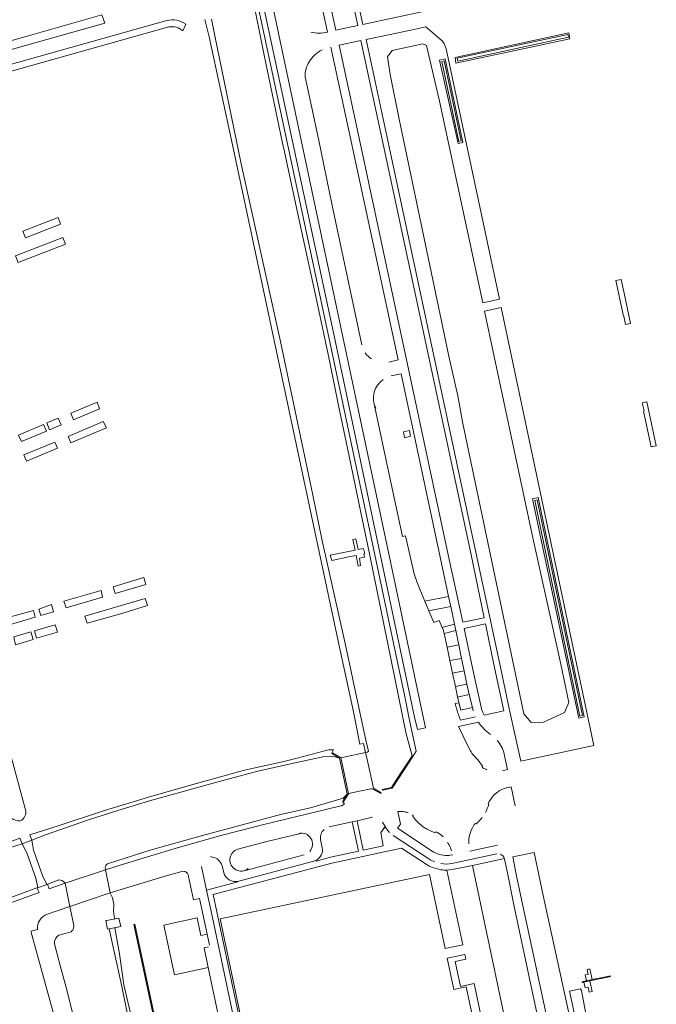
# Model space of a CAD drawing. Header units: metres. Extents: x 209813 to 223847, y 571801 to 587119.
# Tile 236 of 256: x 220823 to 221049, y 573723 to 574073. Entities that reach past the tile are written whole.
import ezdxf

# ---------------------------------------------------------------- set-up
doc = ezdxf.new("R2010")
doc.units = ezdxf.units.M
for name, color, linetype, lineweight in [('B-RO-GK-BESCHOEIING-G', 8, 'GK-BESCHOEIING', 0), ('B-RO-GK-BESCHOEIING_DAMWAND-G', 8, 'GK-BESCHOEIING', 0), ('B-RO-GR-GRAS-GV', 8, 'Continuous', 0), ('B-RO-GR-GROENVOORZIENING-GV', 8, 'Continuous', 0), ('B-RO-IE-TERREINAFSCHEIDING_KUNSTMATIG_MUUR-GV', 8, 'Continuous', 0), ('B-RO-KW-KUNSTWERK_DEK-GV', 8, 'Continuous', 0), ('B-RO-KW-KUNSTWERK_STEIGER-GV', 8, 'Continuous', 0), ('B-RO-KW-KUNSTWERK_STUW-GV', 8, 'Continuous', 0), ('B-RO-OG-TERREIN_CULTUURSCHEIDING-GV', 8, 'Continuous', 0), ('B-RO-OG-WEG-GV', 8, 'Continuous', 0), ('B-RO-VH-VERHARDING_GRASBETONSTEEN-GV', 8, 'Continuous', 0), ('B-RO-VH-VERHARDING_OPEN-GV', 8, 'Continuous', 0), ('B-RO-VH-VERHARDING_TEGEL-GV', 8, 'Continuous', 0)]:
    doc.layers.add(name, color=color, linetype=linetype, lineweight=lineweight)
doc.linetypes.add('GK-BESCHOEIING', pattern='A,30,-5,[1,NLCS.shx,S=1,R=0,X=0,Y=0],-5', length=40)

msp = doc.modelspace()

# ---------------------------------------------------------------- linework, layer by layer
at = {"layer": 'B-RO-GK-BESCHOEIING-G', "flags": 128}
msp.add_lwpolyline([(220854.993, 573750.093), (220859.051, 573731.328), (220862.239, 573715.795), (220866.185, 573698.219), (220869.655, 573681.023), (220873.258, 573665.097), (220876.644, 573649.18)], dxfattribs=at)
at = {"layer": 'B-RO-GK-BESCHOEIING_DAMWAND-G', "flags": 128}
for points in [[(220959.532, 573806.545), (220962.592, 573811.274)], [(220962.356, 573811.421), (220960.583, 573808.726)], [(220962.592, 573811.274), (220962.356, 573811.421)], [(220951.791, 573799.507), (220951.848, 573799.233), (220955.272, 573799.959), (220959.532, 573806.545)], [(220960.583, 573808.726), (220957.786, 573804.426)], [(220957.786, 573804.426), (220955.086, 573800.189), (220951.791, 573799.507)], [(221031.15, 573732.858), (221025.347, 573731.655)], [(221026.257, 573732.114), (221031.09, 573733.121)], [(221031.09, 573733.121), (221032.6, 573733.435), (221032.654, 573733.17), (221031.758, 573732.984)], [(221031.758, 573732.984), (221031.15, 573732.858)], [(221022.624, 573731.164), (221022.583, 573731.349), (221023.987, 573731.641)], [(221023.304, 573731.231), (221022.624, 573731.164)], [(221024.04, 573731.384), (221023.304, 573731.231)], [(221023.987, 573731.641), (221024.186, 573731.683)], [(221025.347, 573731.655), (221024.04, 573731.384)], [(221024.186, 573731.683), (221026.257, 573732.114)]]:
    msp.add_lwpolyline(points, dxfattribs=at)
at = {"layer": 'B-RO-GR-GRAS-GV', "flags": 128}
for points in [[(220916.005, 573687.306), (220933.592, 573690.968), (220946.001, 573693.605), (220945.887, 573694.147), (220916.388, 573687.907), (220913.864, 573687.69), (220911.369, 573688.18), (220909.25, 573689.587), (220907.696, 573691.605), (220906.876, 573693.986), (220894.253, 573753.663), (220968.519, 573769.317), (220974.069, 573743.153), (220980.297, 573744.434), (220974.71, 573770.954)], [(220988.183, 573712.781), (220984.388, 573730.665), (220979.496, 573729.658), (220977.637, 573738.508), (220981.4, 573739.282), (220981.042, 573741.003), (220974.801, 573739.705), (220977.161, 573728.579), (220981.5, 573729.508), (220987.169, 573702.88), (220957.11, 573696.498), (220951.052, 573695.24)]]:
    msp.add_lwpolyline(points, dxfattribs=at)
at = {"layer": 'B-RO-GR-GROENVOORZIENING-GV', "flags": 128}
for points in [[(221018.245, 574065.743), (221017.94, 574067.868), (220977.595, 574059.192), (220977.921, 574057.134)], [(221017.826, 574066.304), (221017.587, 574067.32), (220978.297, 574058.948), (220978.59, 574057.899)], [(220974.093, 574058.664), (220972.128, 574058.232), (220978.663, 574028.62), (220980.379, 574029.011)], [(220973.681, 574057.996), (220972.948, 574057.768), (220978.916, 574029.373), (220979.807, 574029.604)], [(221007.115, 573903.065), (221005.106, 573902.637), (221021.515, 573824.845), (221023.314, 573825.275)], [(221006.761, 573902.237), (221005.885, 573902.004), (221021.793, 573825.57), (221022.738, 573825.805)]]:
    msp.add_lwpolyline(points, close=True, dxfattribs=at)
at = {"layer": 'B-RO-IE-TERREINAFSCHEIDING_KUNSTMATIG_MUUR-GV', "flags": 128}
for points in [[(220936.478, 573810.754), (220936.628, 573810.661), (220939.336, 573797.97), (220938.452, 573796.603), (220937.677, 573795.139), (220937.964, 573794.979), (220939.832, 573797.963), (220937.054, 573810.844), (220934.063, 573812.689), (220933.929, 573812.329)], [(220995.043, 573679.837), (220884.497, 573656.083), (220864.019, 573751.747), (220863.702, 573751.667), (220884.23, 573655.695), (220995.449, 573679.597), (220995.355, 573679.904)]]:
    msp.add_lwpolyline(points, close=True, dxfattribs=at)
at = {"layer": 'B-RO-KW-KUNSTWERK_DEK-GV', "flags": 128}
for points in [[(220946.411, 573810.156), (220945.865, 573812.65), (220938.143, 573811.023), (220937.054, 573810.844), (220934.063, 573812.689), (220933.929, 573812.329), (220936.628, 573810.661), (220939.336, 573797.97), (220938.452, 573796.603), (220937.677, 573795.139), (220937.964, 573794.979), (220939.832, 573797.963), (220940.91, 573798.294), (220947.689, 573799.809), (220948.261, 573799.78), (220951.221, 573798.068), (220951.45, 573798.388), (220948.643, 573799.94)], [(220829.603, 573764.658), (220832.886, 573765.879), (220831.3, 573768.962), (220828.112, 573777.966), (220827.531, 573781.494), (220824.049, 573780.283), (220825.761, 573777.072), (220828.934, 573768.074)], [(220853.659, 573771.064), (220839.337, 573766.243), (220840.998, 573758.011), (220855.327, 573762.896)]]:
    msp.add_lwpolyline(points, close=True, dxfattribs=at)
at = {"layer": 'B-RO-KW-KUNSTWERK_STEIGER-GV', "flags": 128}
for points in [[(221026.257, 573732.114), (221025.387, 573735.913), (221024.387, 573735.701), (221024.758, 573733.953), (221023.734, 573733.742), (221024.186, 573731.683)], [(221025.347, 573731.655), (221023.304, 573731.231), (221023.735, 573729.178), (221024.755, 573729.392), (221025.151, 573727.652), (221026.156, 573727.863)]]:
    msp.add_lwpolyline(points, close=True, dxfattribs=at)
at = {"layer": 'B-RO-KW-KUNSTWERK_STUW-GV', "flags": 128}
msp.add_lwpolyline([(220938.031, 573883.607), (220933.359, 573882.647), (220933.862, 573880.705), (220940.359, 573882.188), (220942.482, 573882.487), (220943.213, 573878.725), (220944.124, 573878.925), (220943.71, 573881.568), (220945.457, 573881.911), (220945.224, 573883.042), (220945.619, 573883.135), (220945.163, 573885.052), (220943.206, 573884.655), (220942.371, 573888.443), (220941.364, 573888.243), (220942.123, 573884.372)], close=True, dxfattribs=at)
at = {"layer": 'B-RO-OG-TERREIN_CULTUURSCHEIDING-GV', "flags": 128}
for points in [[(220932.381, 574068.121), (220919.019, 574129.886), (220917.008, 574137.481), (220914.607, 574144.049), (220912.295, 574148.823), (220907.06, 574158.094), (220904.015, 574163.892), (220903.075, 574166.104), (220902.758, 574167.285), (220900.52, 574180.663), (220898.91, 574188.757), (220895.479, 574200.712)], [(220905.562, 574081.797), (220909.937, 574059.979), (220916.433, 574028.743), (220917.057, 574026.24), (220921.785, 574004.156), (220928.604, 573972.776), (220932.915, 573952.147), (220936.249, 573935.704), (220940.055, 573917.762), (220944.153, 573897.753), (220947.131, 573883.718), (220960.222, 573819.233), (220962.356, 573811.421), (220962.592, 573811.274), (220963.792, 573813.13), (220961.21, 573825.155), (220960.186, 573830.736), (220933.305, 573957.729), (220897.65, 574124.825)], [(220954.062, 573951.11), (220957.378, 573951.89), (220941.367, 574026.585), (220933.522, 574062.847)], [(220924.431, 574052.288), (220929.15, 574030.246), (220933.965, 574006.626), (220940.692, 573975.498), (220944.489, 573957.215)], [(220964.185, 573872.916), (220965.103, 573870.593), (220966.879, 573866.294), (220975.311, 573867.916), (220972.255, 573882.485), (220958.438, 573946.947), (220954.989, 573946.224)], [(220948.815, 573936.811), (220954.221, 573911.226), (220958.901, 573889.251), (220960.08, 573889.53), (220962.685, 573877.512)], [(220987.891, 573825.91), (220994.881, 573827.364), (220991.379, 573843.832), (220988.402, 573858.233), (220980.779, 573856.657), (220984.195, 573840.47), (220987.096, 573827.673)], [(220825.313, 573792.361), (220816.227, 573825.676), (220811.939, 573841.762), (220805.444, 573840.118), (220816.102, 573801.15), (220818.564, 573792.041)], [(220984.073, 573827.39), (220983.758, 573828.541), (220979.616, 573827.612), (220978.909, 573830.288), (220977.684, 573830.049)], [(220985.883, 573823.436), (220978.871, 573821.892), (220982.174, 573815.023), (220983.105, 573813.247)], [(220978.873, 573825.959), (220979.554, 573824.117), (220984.786, 573825.29)], [(220984.095, 573811.673), (220985.409, 573810.269)], [(220994.377, 573806.166), (220996.225, 573806.575), (220995.066, 573812.056)], [(220986.734, 573808.655), (220987.312, 573807.84), (220987.109, 573807.69), (220987.523, 573807.118)], [(220998.938, 573793.681), (220997.523, 573800.426), (220995.769, 573800.056)], [(220989.811, 573795.333), (220989.66, 573795.367), (220989.353, 573794.268), (220989.628, 573794.168)], [(220948.38, 573789.664), (220942.839, 573788.452), (220945.032, 573777.975), (220952.155, 573779.525), (220951.314, 573784.253), (220952.768, 573786.35)], [(220957.311, 573791.682), (220958.302, 573787.263), (220957.184, 573785.84), (220969.458, 573777.669), (220970.126, 573777.273)], [(220962.78, 573790.157), (220962.502, 573790.575)], [(220963.188, 573789.196), (220962.581, 573789.997), (220962.78, 573790.157)], [(220928.227, 573774.38), (220928.315, 573774.137), (220933.465, 573775.508), (220943.395, 573777.621), (220941.172, 573788.089), (220932.954, 573786.319)], [(220952.768, 573786.35), (220951.922, 573787.952)], [(220971.331, 573784.292), (220970.687, 573784.451), (220970.594, 573784.172), (220969.116, 573784.757), (220967.726, 573785.423)], [(220985.802, 573787.976), (220985.052, 573787.294), (220984.884, 573787.482), (220984.389, 573787.066), (220983.76, 573785.976), (220983.238, 573784.817)], [(220922.82, 573783.95), (220910.911, 573781.052), (220900.557, 573778.354)], [(220929.882, 573781.744), (220930.49, 573778.834)], [(220976.366, 573777.728), (220975.983, 573778.816)], [(220982.821, 573777.695), (220992.604, 573779.785)], [(220902.821, 573770.689), (220924.062, 573776.336)], [(220975.484, 573776.146), (220975.903, 573776.204), (220976.682, 573776.372)], [(220995.095, 573775.008), (220983.747, 573772.614), (220983.863, 573771.972), (220995.731, 573715.892)], [(221014.552, 573680.828), (221021.994, 573682.077), (221032.084, 573683.24), (221032.258, 573684.684), (221030.43, 573692.6), (221028.063, 573703.58), (221026.044, 573703.464), (221024.958, 573707.092), (221027.038, 573707.606), (221025.507, 573711.837), (221022.48, 573728.175), (221022.041, 573728.813), (221018.2, 573727.987), (221022.284, 573708.983), (221012.69, 573706.904), (221012.789, 573706.44), (221015.891, 573689.948), (221017.565, 573682.4), (221014.216, 573681.784), (221009.903, 573704.87), (221004.458, 573730.235), (220998.482, 573758.626), (220996.215, 573769.903), (220995.147, 573774.793)], [(220887.689, 573772.178), (220889.434, 573763.815)], [(220895.566, 573769.968), (220895.001, 573772.533)], [(220880.755, 573770.484), (220875.197, 573768.893), (220855.327, 573762.896)], [(220902.63, 573677.159), (220890.067, 573736.388), (220878.13, 573733.736), (220874.351, 573751.403), (220886.102, 573753.998), (220887.422, 573747.772), (220889.666, 573748.24), (220886.986, 573760.913), (220884.83, 573760.347), (220883.067, 573768.705)], [(220889.434, 573763.815), (220900.567, 573766.732), (220900.511, 573766.929)], [(220855.327, 573762.896), (220855.343, 573762.703), (220856.093, 573761.058), (220856.56, 573758.814), (220856.476, 573756.457), (220856.802, 573753.6), (220858.415, 573753.874), (220859.078, 573750.966), (220856.91, 573750.503), (220858.581, 573741.287), (220860.097, 573730.25), (220874.172, 573670.44), (220877.684, 573651.84)], [(220884.23, 573655.695), (220863.702, 573751.667), (220864.019, 573751.747), (220884.497, 573656.083)]]:
    msp.add_lwpolyline(points, dxfattribs=at)
for points in [[(220943.091, 574070.479), (220931.414, 574124.839), (220930.201, 574128.635), (220928.545, 574132.556), (220924.996, 574138.03), (220921.595, 574141.707), (220918.223, 574146.113), (220915.344, 574150.56), (220914.929, 574150.452), (220918.368, 574142.829), (220921.931, 574130.284), (220924.505, 574118.87), (220935.321, 574068.794)], [(220910.334, 574089.635), (220906.64, 574091.849), (220935.23, 573958.178), (220963.269, 573825.125), (220964.226, 573820.748), (220967.148, 573821.364), (220965.592, 573828.621), (220956.361, 573872.512), (220934.814, 573974.024)], [(220946.069, 574065.523), (220954.256, 574027.432), (220985.128, 573883.161), (220993.31, 573844.564), (220996.937, 573827.664), (221000.88, 573809.532), (221005.903, 573810.643), (221026.81, 573815.163), (220993.982, 573970.433), (220988.024, 573969.166), (221005.211, 573888.779), (221015.056, 573844.024), (221017.973, 573830.431), (221016.391, 573826.849), (221009.006, 573823.339), (221004.622, 573823.255), (221001.965, 573826.392), (220980.379, 573929.377), (220978.573, 573939.154), (220975.369, 573953.227), (220957.807, 574037.28), (220954.605, 574053.074), (220953.677, 574059.368), (220955.345, 574061.63), (220966.193, 574064.031), (220967.457, 574063.377), (220972.103, 574043.636), (220987.394, 573972.113), (220993.351, 573973.418), (220974.429, 574062.196), (220974.142, 574063.169), (220973.711, 574064.061), (220973.104, 574064.936), (220967.254, 574069.994), (220961.873, 574068.888)], [(220936.47, 574063.471), (220944.298, 574027.23), (220975.203, 573882.805), (220980.314, 573858.838), (220987.95, 573860.417), (220983.345, 573882.693), (220952.361, 574027.325), (220944.24, 574065.132)], [(220837.668, 573999.993), (220836.852, 574002.399), (220824.314, 573997.535), (220825.278, 573995.162)], [(220838.533, 573995.286), (220821.793, 573988.852), (220822.746, 573986.387), (220839.498, 573992.901)], [(220842.332, 573930.637), (220851.579, 573934.528), (220850.738, 573936.921), (220841.341, 573932.989)], [(220832.689, 573926.64), (220831.681, 573929.033), (220822.817, 573925.234), (220823.848, 573922.901)], [(220832.842, 573929.531), (220833.852, 573927.132), (220837.925, 573928.853), (220836.907, 573931.27)], [(220854.066, 573927.758), (220852.868, 573930.018), (220840.361, 573924.735), (220841.309, 573922.49)], [(220961.385, 573926.857), (220961.797, 573924.794), (220959.71, 573924.304), (220959.298, 573926.367)], [(220825.597, 573916.001), (220836.616, 573920.552), (220835.722, 573922.727), (220824.701, 573918.165)], [(220856.419, 573871.418), (220857.062, 573869.002), (220867.944, 573872.249), (220867.263, 573874.737)], [(220852.078, 573870.126), (220838.917, 573866.347), (220839.685, 573863.894), (220852.649, 573867.714)], [(220868.497, 573864.748), (220867.705, 573867.311), (220846.348, 573861.038), (220847.102, 573858.47), (220858.649, 573861.666)], [(220819.918, 573857.989), (220828.735, 573860.675), (220828.077, 573863.061), (220819.196, 573860.539)], [(220829.959, 573863.496), (220830.692, 573861.256), (220835.271, 573862.56), (220834.513, 573865.105)], [(220977.358, 573858.159), (220976.047, 573864.407), (220968.287, 573862.885), (220970.014, 573858.705), (220971.986, 573859.506), (220973.065, 573856.923)], [(220827.207, 573855.418), (220821.098, 573853.623), (220821.757, 573850.863), (220827.989, 573852.755)], [(220836.606, 573855.37), (220835.846, 573857.956), (220828.451, 573855.783), (220829.23, 573853.132)], [(220978.903, 573850.789), (220977.823, 573855.938), (220973.746, 573854.79), (220974.758, 573849.989)], [(220976.706, 573840.743), (220980.802, 573841.608), (220979.903, 573846.025), (220975.755, 573845.256)], [(220978.486, 573832.3), (220982.602, 573833.16), (220981.804, 573836.905), (220977.698, 573836.038)], [(220998.066, 573775.635), (220999.012, 573770.616), (221000.063, 573765.479), (221012.27, 573708.88), (221020.007, 573710.53), (221008.845, 573761.884), (221005.613, 573777.227)]]:
    msp.add_lwpolyline(points, close=True, dxfattribs=at)
at = {"layer": 'B-RO-OG-TERREIN_CULTUURSCHEIDING-GV'}
for points in [[(220926.482, 574068.14, 0.11951), (220932.381, 574068.121)], [(220930.434, 574061.877, 0.0729718), (220927.858, 574060.095)], [(220925.905, 574057.646, 0.1547017), (220924.431, 574052.288)], [(220927.858, 574060.095, 0.0672585), (220925.905, 574057.646)], [(220945.768, 573954.361, 0.0976576), (220948.008, 573952.208)], [(220952.128, 573944.982, 0.3729588), (220949.47, 573934.81)], [(220962.685, 573877.512, 0.0279931), (220964.185, 573872.916)], [(220977.684, 573830.049, 0.0415084), (220978.873, 573825.959)], [(220987.096, 573827.673, 0.0373206), (220987.891, 573825.91)], [(220990.184, 573819.011, -0.1006116), (220985.883, 573823.436)], [(220995.066, 573812.056, 0.1208797), (220992.534, 573816.928)], [(220983.105, 573813.247, 0.0283853), (220984.095, 573811.673)], [(220985.409, 573810.269, -0.0479468), (220986.734, 573808.655)], [(220987.523, 573807.118, 0.0353945), (220988.806, 573806.544)], [(220993.743, 573799.279, 0.0504047), (220992.001, 573798.072)], [(220995.769, 573800.056, 0.0608474), (220993.743, 573799.279)], [(220992.001, 573798.072, 0.1099989), (220989.811, 573795.333)], [(220818.564, 573792.041, 0.3635103), (220823.432, 573788.399)], [(220823.432, 573788.399, 0.3698093), (220825.313, 573792.361)], [(220989.628, 573794.168, -0.0205332), (220988.384, 573791.355)], [(220959.211, 573791.69, 0.0610516), (220957.311, 573791.682)], [(220960.919, 573791.291, 0.0486741), (220959.211, 573791.69)], [(220964.627, 573787.658, -0.0332517), (220963.188, 573789.196)], [(220987.218, 573789.571, -0.0368334), (220985.802, 573787.976)], [(220931.174, 573785.311, 0.2557368), (220929.882, 573781.744)], [(220966.251, 573786.329, -0.0375859), (220964.627, 573787.658)], [(220967.726, 573785.423, -0.0266441), (220966.251, 573786.329)], [(220926.055, 573777.568, 0.7390457), (220922.196, 573783.949)], [(220973.335, 573782.751, 0.0575715), (220971.331, 573784.292)], [(220982.596, 573782.575, 0.0466305), (220982.465, 573780.234)], [(220983.238, 573784.817, 0.0561903), (220982.596, 573782.575)], [(220900.557, 573778.354, 1.2161401), (220904.247, 573771.489)], [(220930.49, 573778.834, -0.1150469), (220930.463, 573777.052)], [(220975.983, 573778.816, 0.0486774), (220974.872, 573780.89)], [(220891.602, 573775.53, 0.0552148), (220890.895, 573775.615)], [(220893.71, 573774.494, 0.1508004), (220891.602, 573775.53)], [(220895.001, 573772.533, 0.1333703), (220893.71, 573774.494)], [(220930.463, 573777.052, -0.2201219), (220928.227, 573774.38)], [(220970.126, 573777.273, 0.1547831), (220975.484, 573776.146)], [(220882.724, 573769.668, 0.3321424), (220880.755, 573770.484)], [(220883.067, 573768.705, 0.1219311), (220882.724, 573769.668)]]:
    msp.add_lwpolyline(points, format="xyb", dxfattribs=at)
msp.add_arc((220899.557, 573771.015), 4.126, 194.70275, 286.4789, dxfattribs=at)
at = {"layer": 'B-RO-OG-WEG-GV', "flags": 128}
for points in [[(220933.793, 574122.638), (220944.919, 574070.875), (220966.846, 574075.627)], [(220764.283, 574046.256), (220853.463, 574071.314), (220852.385, 574074.331), (220826.709, 574066.929), (220803.678, 574060.414), (220785.103, 574055.273), (220759.134, 574047.989)], [(220888.879, 574072.664), (220890.424, 574066.48), (220898.635, 574028.131), (220936.014, 573852.771), (220941.571, 573827.075), (220943.829, 573815.592), (220945.175, 573815.812), (220945.865, 573812.65), (220946.564, 573812.787)], [(220946.881, 573813.288), (220946.128, 573816.398), (220938.581, 573851.318), (220930.391, 573888.319), (220927.071, 573904.455), (220915.678, 573958.46), (220901.798, 574021.41), (220892.445, 574066.837), (220891.254, 574072.772)], [(220932.274, 573813.441), (220921.612, 573810.595), (220916.388, 573809.378), (220902.94, 573806.32), (220885.918, 573801.694), (220870.101, 573797.192), (220852.904, 573791.991), (220837.216, 573786.793), (220826.869, 573783.444), (220827.531, 573781.494), (220832.388, 573783.426), (220847.609, 573788.722), (220858.035, 573792.019), (220869.203, 573795.442), (220880.415, 573798.609), (220893.177, 573802.099), (220907.652, 573805.97), (220919.219, 573808.642), (220930.729, 573811.109), (220934.236, 573811.261), (220936.478, 573810.754), (220937.054, 573810.844), (220934.063, 573812.689), (220934.547, 573813.543)], [(220939.832, 573797.963), (220939.212, 573797.779), (220937.979, 573796.446), (220926.357, 573793.016), (220916.137, 573790.752), (220888.052, 573783.218), (220869.439, 573778.019), (220854.751, 573773.282)], [(220938.446, 573794.361), (220937.964, 573794.979), (220939.832, 573797.963)], [(220853.587, 573771.885), (220853.659, 573771.064), (220858.866, 573772.649), (220868.57, 573775.69), (220879.486, 573778.888), (220895.068, 573783.263), (220910.293, 573787.229), (220936.161, 573793.431)], [(220731.433, 573742.921), (220732.448, 573742.481), (220732.802, 573742.281), (220734.721, 573743.386), (220757.037, 573753.973), (220774.578, 573761.601), (220796.219, 573770.444), (220810.508, 573776.005), (220824.049, 573780.283), (220823.294, 573782.237), (220811.465, 573777.735), (220794.097, 573771.269), (220774.291, 573763.137), (220755.953, 573755.197), (220733.636, 573744.925)], [(220836.852, 573767.414), (220833.125, 573765.977), (220833.738, 573764.283)], [(220833.738, 573764.283), (220839.337, 573766.243)], [(220842.37, 573751.282), (220840.998, 573758.011), (220833.096, 573755.318)], [(220829.497, 573749.886), (220827.303, 573749.225)], [(220827.548, 573748.028), (220836.104, 573716.687)], [(220837.164, 573747.811), (220840.676, 573748.773)], [(220842.147, 573719.353), (220840.009, 573727.965), (220837.176, 573738.398), (220835.569, 573744.744)]]:
    msp.add_lwpolyline(points, dxfattribs=at)
at = {"layer": 'B-RO-OG-WEG-GV'}
for points in [[(220934.547, 573813.543, 0.0950544), (220932.274, 573813.441)], [(220946.564, 573812.787, 0.419659), (220946.881, 573813.288)], [(220936.161, 573793.431, 0.1023706), (220938.446, 573794.361)], [(220854.751, 573773.282, 0.3036514), (220853.613, 573772.128)], [(220839.337, 573766.243, 0.3020054), (220836.939, 573767.423)], [(220833.096, 573755.318, 0.3438759), (220829.497, 573749.886)], [(220840.676, 573748.773, 0.4146601), (220842.37, 573751.282)], [(220827.303, 573749.225, 0.0320922), (220827.548, 573748.028)], [(220835.569, 573744.744, -0.3243609), (220837.164, 573747.811)]]:
    msp.add_lwpolyline(points, format="xyb", dxfattribs=at)
at = {"layer": 'B-RO-OG-WEG-GV', "flags": 128}
msp.add_lwpolyline([(220740.182, 573725.939), (220741.012, 573726.029), (220741.815, 573726.256), (220758.432, 573733.974), (220774.12, 573740.969), (220789.975, 573747.624), (220804.357, 573753.388), (220818.816, 573758.852), (220830.115, 573763.015), (220829.363, 573764.617), (220825.207, 573763.141), (220814.932, 573759.333), (220797.394, 573752.42), (220779.686, 573745.217), (220763.03, 573738.091), (220742.924, 573728.771), (220740.455, 573726.922), (220740.282, 573726.591)], close=True, dxfattribs=at)
at = {"layer": 'B-RO-VH-VERHARDING_GRASBETONSTEEN-GV', "flags": 128}
for points in [[(220976.047, 573864.407), (220975.311, 573867.916), (220966.879, 573866.294), (220968.287, 573862.885)], [(220973.065, 573856.923), (220973.493, 573855.897), (220973.55, 573855.72), (220973.746, 573854.79), (220977.823, 573855.938), (220977.358, 573858.159)], [(220974.758, 573849.989), (220975.755, 573845.256), (220979.903, 573846.025), (220978.903, 573850.789)], [(220980.802, 573841.608), (220976.706, 573840.743), (220977.698, 573836.038), (220981.804, 573836.905)], [(220982.602, 573833.16), (220978.486, 573832.3), (220979.616, 573827.612), (220983.758, 573828.541)], [(220854.117, 573753.091), (220853.736, 573753.019), (220854.327, 573750.004), (220854.993, 573750.093), (220859.078, 573750.966), (220858.415, 573753.874)]]:
    msp.add_lwpolyline(points, close=True, dxfattribs=at)
at = {"layer": 'B-RO-VH-VERHARDING_OPEN-GV', "flags": 128}
msp.add_lwpolyline([(220829.024, 573767.612), (220829.603, 573764.658), (220832.886, 573765.879), (220831.3, 573768.962), (220828.112, 573777.966), (220827.531, 573781.494), (220824.049, 573780.283), (220825.761, 573777.072), (220828.934, 573768.074)], close=True, dxfattribs=at)
at = {"layer": 'B-RO-VH-VERHARDING_TEGEL-GV', "flags": 128}
for points in [[(220875.399, 574072.259), (220769.34, 574042.487), (220769.393, 574040.038), (220876.078, 574069.994)], [(220881.097, 574068.59), (220882.104, 574070.963)], [(220954.387, 573784.318), (220953.673, 573785.106), (220952.834, 573786.244), (220951.314, 573784.253), (220952.155, 573779.525), (220945.032, 573777.975), (220942.839, 573788.452), (220941.172, 573788.089), (220943.395, 573777.621), (220933.465, 573775.508), (220928.315, 573774.137), (220928.227, 573774.38)], [(220968.246, 573774.891), (220955.693, 573783.238)], [(220906.462, 573693.413), (220899.662, 573725.374), (220891.839, 573762.256), (220901.128, 573764.7), (220933.954, 573773.445), (220958.567, 573778.724), (220967.683, 573772.77)], [(220974.71, 573770.954), (220977.829, 573771.413), (220983.747, 573772.614), (220995.095, 573775.008)], [(220992.454, 573776.646), (220976.439, 573773.271)], [(220927.478, 573774.111), (220900.511, 573766.929), (220900.567, 573766.732), (220889.434, 573763.815), (220891.589, 573754.121), (220904.52, 573693.017)], [(220970.941, 573771.445), (220972.574, 573771.058)], [(220890.501, 573744.294), (220889.666, 573748.24), (220887.422, 573747.772), (220886.102, 573753.998), (220874.351, 573751.403), (220878.13, 573733.736), (220890.067, 573736.388), (220888.583, 573743.386), (220890.127, 573743.72)]]:
    msp.add_lwpolyline(points, dxfattribs=at)
at = {"layer": 'B-RO-VH-VERHARDING_TEGEL-GV'}
for points in [[(220882.104, 574070.963, 0.222482), (220875.399, 574072.259)], [(220876.078, 574069.994, -0.2226633), (220881.097, 574068.59)], [(220970.345, 573773.885, -0.0459198), (220968.246, 573774.891)], [(220995.095, 573775.008, 0.2451026), (220993.569, 573776.608)], [(220928.227, 573774.38, -0.0484276), (220927.478, 573774.111)], [(220967.683, 573772.77, 0.0638287), (220970.941, 573771.445)], [(220976.439, 573773.271, -0.097283), (220972.574, 573773.285)], [(220972.574, 573771.058, 0.0476854), (220974.71, 573770.954)]]:
    msp.add_lwpolyline(points, format="xyb", dxfattribs=at)
at = {"layer": 'B-RO-VH-VERHARDING_TEGEL-GV', "flags": 128}
for points in [[(221038.082, 573964.457), (221039.789, 573964.856), (221037.514, 573975.56), (221036.434, 573980.46), (221034.56, 573980.06), (221037.287, 573967.378), (221037.442, 573967.412)], [(221043.954, 573936.718), (221044.588, 573933.792), (221044.38, 573933.747), (221047.087, 573921.007), (221048.949, 573921.405), (221045.639, 573937.03)]]:
    msp.add_lwpolyline(points, close=True, dxfattribs=at)

doc.saveas('drawing.dxf')
